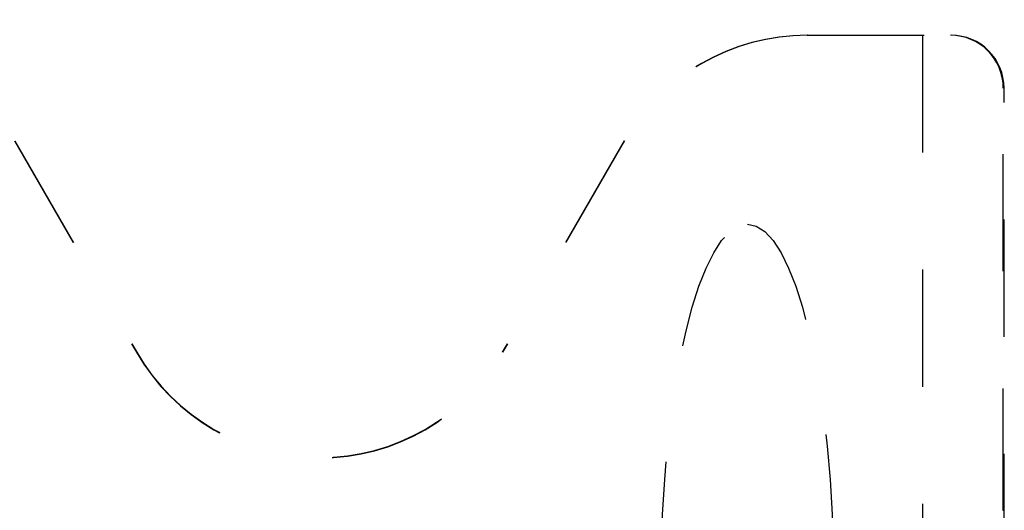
# Model space of a CAD drawing. Header units: inches. Extents: x 0 to 202, y 0 to 130.
# Tile 38 of 77: x 77.65 to 86.98, y 50.32 to 54.96. Entities that reach past the tile are written whole.
import ezdxf

# ---------------------------------------------------------------- set-up
doc = ezdxf.new("R2010")
doc.units = ezdxf.units.IN
doc.header["$LTSCALE"] = 11.091132
doc.header["$MEASUREMENT"] = 0
doc.linetypes.add('HIDDEN', pattern=[0.2, 0.1, -0.1])
doc.layers.get('0').update_dxf_attribs({"linetype": 'CONTINUOUS'})
doc.layers.add('DEFAULT_2', color=8, linetype='HIDDEN')
doc.layers.add('DIMENSIONS', color=7, linetype='CONTINUOUS')
doc.styles.get("Standard").update_dxf_attribs({"font": 'txt', "width": 0.8})
doc.dimstyles.new('DIMSTYLE_3', dxfattribs={"dimtxt": 0.925249, "dimasz": 1.186217, "dimexe": 0.09, "dimexo": 0.07, "dimgap": 0.039, "dimtad": 0, "dimtih": 1, "dimtoh": 1, "dimzin": 4, "dimdsep": 46, "dimtxsty": 'Standard', "dimblk": '_FILLED', "dimblk1": '_FILLED', "dimblk2": '_FILLED', "dimcen": 0.09, "dimadec": 0, "dimazin": 0, "dimtfac": 1, "dimtofl": 0, "dimtmove": 0, "dimatfit": 3, "dimldrblk": '_FILLED', "dimfxl": 0, "dimtolj": 1, "dimtzin": 4, "dimarcsym": 0})

# ---------------------------------------------------------------- blocks, each defined once
blk = doc.blocks.new('_FILLED')
at = {"color": 0, "linetype": 'ByBlock'}
blk.add_solid([(0, 0), (-1, 0.2), (-1, -0.2)], dxfattribs=at)
blk = doc.blocks.new('*D11')
at = {"layer": 'DIMENSIONS', "color": 2, "linetype": 'Continuous'}
for p, q in [((70.0911, 85.2768), (76.4967, 85.2768)), ((87.5286, 85.2768), (81.1229, 85.2768))]:
    blk.add_line(p, q, dxfattribs=at)
at = {"layer": 'DIMENSIONS', "color": 2, "linetype": 'Continuous', "xscale": 1.1862172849, "yscale": 1.1862172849, "zscale": 1.1862172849, "rotation": 180}
blk.add_blockref('_FILLED', (70.0911, 85.2768), dxfattribs=at)
at = {"layer": 'DIMENSIONS', "color": 2, "linetype": 'Continuous', "xscale": 1.1862172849, "yscale": 1.1862172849, "zscale": 1.1862172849}
blk.add_blockref('_FILLED', (87.5286, 85.2768), dxfattribs=at)
at = {"layer": 'DIMENSIONS', "color": 2, "linetype": 'Continuous', "insert": (78.8098, 85.7394), "char_height": 0.92525, "width": 3.700998, "attachment_point": 2, "line_spacing_factor": 0.9}
blk.add_mtext('17.44', dxfattribs=at)
blk = doc.blocks.new('*D12')
at = {"layer": 'DIMENSIONS', "color": 2, "linetype": 'Continuous'}
for p, q in [((87.5286, 83.5072), (85.1196, 83.5072)), ((89.2786, 83.5072), (91.651, 83.5072))]:
    blk.add_line(p, q, dxfattribs=at)
at = {"layer": 'DIMENSIONS', "color": 2, "linetype": 'Continuous', "xscale": 1.1862172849, "yscale": 1.1862172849, "zscale": 1.1862172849}
blk.add_blockref('_FILLED', (87.5286, 83.5072), dxfattribs=at)
at = {"layer": 'DIMENSIONS', "color": 2, "linetype": 'Continuous', "xscale": 1.1862172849, "yscale": 1.1862172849, "zscale": 1.1862172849, "rotation": 180}
blk.add_blockref('_FILLED', (89.2786, 83.5072), dxfattribs=at)
at = {"layer": 'DIMENSIONS', "color": 2, "linetype": 'Continuous', "insert": (84.657, 83.9699), "char_height": 0.92525, "width": 2.960798, "attachment_point": 3, "line_spacing_factor": 0.9}
blk.add_mtext('1.75', dxfattribs=at)

msp = doc.modelspace()

# ---------------------------------------------------------------- linework, layer by layer
at = {"layer": 'DEFAULT_2', "color": 8, "linetype": 'HIDDEN'}
for p, q in [((85.1133, 54.8159), (86.4781, 54.8159)), ((86.2071, 54.8159), (86.2071, 44.926)), ((86.9731, 50.3639), (86.9731, 54.3159)), ((86.98, 45.307), (86.98, 54.3159)), ((77.6034, 53.8153), (78.7586, 51.8145)), ((77.6067, 53.8153), (78.761, 51.8159)), ((83.3795, 53.8153), (82.2251, 51.8159)), ((83.3827, 53.8153), (82.2275, 51.8145))]:
    msp.add_line(p, q, dxfattribs=at)
for radius in [2.0028, 2]:
    msp.add_arc((80.4931, 52.8159), radius, 210, 330, dxfattribs=at)
for centre, major_axis, ratio, start_param, end_param in [((85.1133, 52.8159), (2.0016, 0), 0.999188, 1.570796, 2.618346), ((85.1165, 52.8159), (2.0016, 0), 0.999188, 1.570796, 2.618346), ((86.4711, 54.3159), (0.5019, 0), 0.996195, 0, 1.570796), ((86.4781, 54.3159), (-0.5019, 0), 0.996195, 3.141593, 4.712389), ((86.9691, 50.3639), (0, 0.045), 0.087489, -3.106686, -1.570796)]:
    msp.add_ellipse(centre, major_axis=major_axis, ratio=ratio, start_param=start_param, end_param=end_param, dxfattribs=at)
msp.add_ellipse((84.5476, 49.5868), major_axis=(0, 3.44), ratio=0.238372, dxfattribs=at)

# ---------------------------------------------------------------- dimensions: what is measured, and where the dimension line sits
at = {"layer": 'DIMENSIONS', "color": 2, "linetype": 'Continuous'}
dim = msp.add_linear_dim(base=(87.5286, 85.2768), p1=(70.0911, 67.8369), p2=(87.5286, 42.8369), dimstyle='DIMSTYLE_3', dxfattribs=at)
dim.commit()
dim.dimension.update_dxf_attribs({"geometry": '*D11', "text_midpoint": (78.8098, 85.2768), "dimtype": 160})
dim = msp.add_linear_dim(base=(87.5286, 83.5072), p1=(89.2786, 85.4274), p2=(87.5286, 42.8369), angle=180, dimstyle='DIMSTYLE_3', dxfattribs=at)
dim.commit()
dim.dimension.update_dxf_attribs({"geometry": '*D12', "text_midpoint": (83.1766, 83.5072), "dimtype": 160})

doc.saveas('drawing.dxf')
